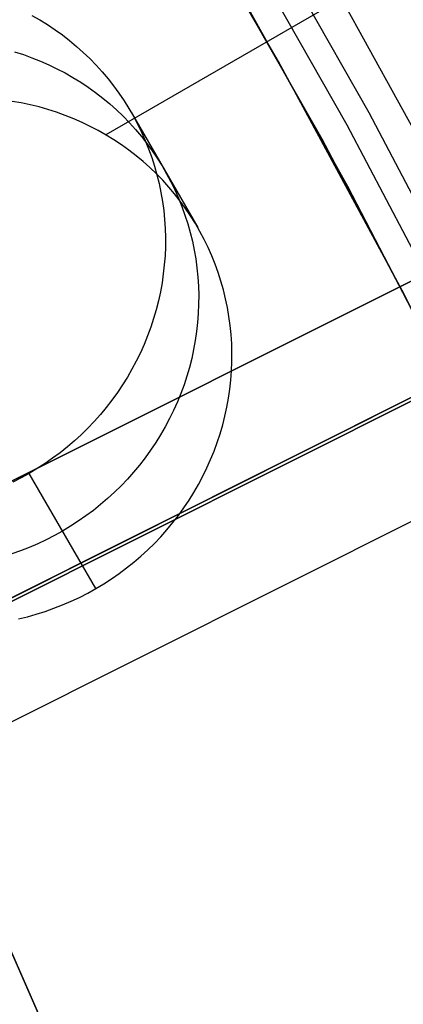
# Model space of a CAD drawing. Header units: millimetres. Extents: x 6049 to 7254, y -11340 to -10297.
# Tile 196 of 237: x 6711.09 to 6714.65, y -10654.1 to -10644.94. Entities that reach past the tile are written whole.
import ezdxf

# ---------------------------------------------------------------- set-up
doc = ezdxf.new("R2010")
doc.units = ezdxf.units.MM
doc.layers.add('color', color=7, linetype='Continuous')
doc.layers.add('luz', color=7, linetype='Continuous')

msp = doc.modelspace()

# ---------------------------------------------------------------- linework, layer by layer
at = {"color": 8, "true_color": 0x7f7f7f}
for p, q in [((7223.5337, -10350.6109, 63.3307), (6711.8877, -10646.0098, 63.3307)), ((6713.4949, -10645.328, 88.1), (6712.2718, -10643.2372, 88.1)), ((6713.4949, -10645.328, 88.1), (6712.2718, -10643.2372, 88.1)), ((6714.3383, -10645.8072, 88.6051), (6713.1174, -10643.6642, 88.6051)), ((6714.3383, -10645.8072, 88.6051), (6713.1174, -10643.6642, 88.6051)), ((6714.1337, -10645.9192, 89.0308), (6712.9168, -10643.7832, 89.0308)), ((6714.1337, -10645.9192, 89.0308), (6712.9168, -10643.7832, 89.0308)), ((6712.6855, -10643.9203, 89.3497), (6713.8977, -10646.0482, 89.3497)), ((6712.6855, -10643.9203, 46.475), (6713.8977, -10646.0482, 46.475)), ((6715.1252, -10646.643, 46.475), (6713.9282, -10644.4644, 46.475)), ((6715.1252, -10646.6429, 46.475), (6713.9282, -10644.4644, 46.475)), ((6713.0977, -10644.6249, 69.8513), (6714.0941, -10646.4096, 70.3231)), ((6714.1387, -10646.4925, 62.6228), (6713.0977, -10644.6249, 62.1293)), ((6711.2005, -10644.8993, 68.674), (6711.274, -10644.9413, 68.6909)), ((6711.274, -10644.9413, 68.6909), (6711.346, -10644.9857, 68.7081)), ((6711.346, -10644.9857, 68.7081), (6711.4163, -10645.0326, 68.7256)), ((6711.4163, -10645.0326, 68.7256), (6711.4849, -10645.0819, 68.7433)), ((6711.4849, -10645.0819, 68.7433), (6711.5516, -10645.1335, 68.7614)), ((6711.5516, -10645.1335, 68.7614), (6711.6165, -10645.1874, 68.7796)), ((6711.0407, -10645.2389, 65.9011), (6711.1218, -10645.2648, 65.9157)), ((6711.6165, -10645.1874, 68.7796), (6711.6794, -10645.2436, 68.7981)), ((6711.6794, -10645.2436, 68.7981), (6711.7402, -10645.3019, 68.8168)), ((6711.1218, -10645.2648, 65.9157), (6711.2018, -10645.2935, 65.9306)), ((6711.2018, -10645.2935, 65.9306), (6711.2807, -10645.3249, 65.946)), ((6711.2807, -10645.3249, 65.946), (6711.3584, -10645.359, 65.9618)), ((6711.7402, -10645.3019, 68.8168), (6711.7989, -10645.3623, 68.8356)), ((6714.6458, -10647.4594, 88.1), (6713.4949, -10645.328, 88.1)), ((6714.6458, -10647.4594, 88.1), (6713.4949, -10645.328, 88.1)), ((6711.3584, -10645.359, 65.9618), (6711.4348, -10645.3957, 65.978)), ((6711.4348, -10645.3957, 65.978), (6711.5098, -10645.4351, 65.9945)), ((6711.7989, -10645.3623, 68.8356), (6711.8554, -10645.4247, 68.8546)), ((6711.8554, -10645.4247, 68.8546), (6711.9097, -10645.489, 68.8738)), ((6711.5098, -10645.4351, 65.9945), (6711.5833, -10645.477, 66.0114)), ((6711.5833, -10645.477, 66.0114), (6711.6553, -10645.5214, 66.0286)), ((6711.6553, -10645.5214, 66.0286), (6711.7256, -10645.5683, 66.046)), ((6711.9097, -10645.489, 68.8738), (6711.9616, -10645.5552, 68.893)), ((6711.7256, -10645.5683, 66.046), (6711.7942, -10645.6176, 66.0638)), ((6711.7942, -10645.6176, 66.0638), (6711.8609, -10645.6693, 66.0818)), ((6711.9616, -10645.5552, 68.893), (6712.0112, -10645.6232, 68.9123)), ((6711.1018, -10645.7139, 63.1808), (6711.0177, -10645.6993, 63.1682)), ((6711.8609, -10645.6693, 66.0818), (6711.9258, -10645.7232, 66.1001)), ((6712.0112, -10645.6232, 68.9123), (6712.0583, -10645.6928, 68.9317)), ((6712.0583, -10645.6928, 68.9317), (6712.1029, -10645.7641, 68.9511)), ((6711.1853, -10645.7313, 63.1939), (6711.1018, -10645.7139, 63.1808)), ((6711.2681, -10645.7516, 63.2075), (6711.1853, -10645.7313, 63.1939)), ((6711.35, -10645.7747, 63.2216), (6711.2681, -10645.7516, 63.2075)), ((6711.4311, -10645.8006, 63.2361), (6711.35, -10645.7747, 63.2216)), ((6711.5111, -10645.8292, 63.2511), (6711.4311, -10645.8006, 63.2361)), ((6711.9258, -10645.7232, 66.1001), (6711.9887, -10645.7793, 66.1186)), ((6711.9887, -10645.7793, 66.1186), (6712.0495, -10645.8376, 66.1373)), ((6712.1029, -10645.7641, 68.9511), (6712.1449, -10645.837, 68.9705)), ((6712.1242, -10645.8004, 68.9608), (6712.7428, -10646.8718, 63.6018)), ((6711.59, -10645.8606, 63.2665), (6711.5111, -10645.8292, 63.2511)), ((6711.6677, -10645.8947, 63.2823), (6711.59, -10645.8606, 63.2665)), ((6712.0495, -10645.8376, 66.1373), (6712.1082, -10645.898, 66.1561)), ((6712.1449, -10645.837, 68.9705), (6712.1844, -10645.9112, 68.9899)), ((6715.4844, -10647.9911, 88.6051), (6714.3383, -10645.8072, 88.6051)), ((6715.4844, -10647.9911, 88.6051), (6714.3383, -10645.8072, 88.6051)), ((6711.7441, -10645.9315, 63.2984), (6711.6677, -10645.8947, 63.2823)), ((6711.8191, -10645.9708, 63.315), (6711.7441, -10645.9315, 63.2984)), ((6711.8926, -10646.0127, 63.3318), (6711.8191, -10645.9708, 63.315)), ((6712.1082, -10645.898, 66.1561), (6712.1647, -10645.9604, 66.1751)), ((6712.1647, -10645.9604, 66.1751), (6712.219, -10646.0247, 66.1943)), ((6712.1844, -10645.9112, 68.9899), (6712.2211, -10645.9869, 69.0093)), ((6715.2761, -10648.0959, 89.0308), (6714.1337, -10645.9192, 89.0308)), ((6715.2761, -10648.0959, 89.0308), (6714.1337, -10645.9192, 89.0308)), ((6711.9646, -10646.0572, 63.349), (6711.8926, -10646.0127, 63.3318)), ((6712.0349, -10646.1041, 63.3665), (6711.9646, -10646.0572, 63.349)), ((6712.219, -10646.0247, 66.1943), (6712.2709, -10646.0909, 66.2135)), ((6712.2211, -10645.9869, 69.0093), (6712.2552, -10646.0637, 69.0286)), ((6712.2552, -10646.0637, 69.0286), (6712.2866, -10646.1418, 69.0478)), ((6713.8977, -10646.0482, 89.3497), (6715.0359, -10648.2167, 89.3497)), ((6713.8977, -10646.0482, 46.475), (6715.0359, -10648.2167, 46.475)), ((6712.1035, -10646.1534, 63.3843), (6712.0349, -10646.1041, 63.3665)), ((6712.1702, -10646.205, 63.4023), (6712.1035, -10646.1534, 63.3843)), ((6712.2709, -10646.0909, 66.2135), (6712.3205, -10646.1589, 66.2328)), ((6712.2866, -10646.1418, 69.0478), (6712.3152, -10646.221, 69.0669)), ((6712.3205, -10646.1589, 66.2328), (6712.3676, -10646.2286, 66.2522)), ((6712.2351, -10646.2589, 63.4206), (6712.1702, -10646.205, 63.4023)), ((6712.3152, -10646.221, 69.0669), (6712.341, -10646.3011, 69.0859)), ((6712.3676, -10646.2286, 66.2522), (6712.4122, -10646.2999, 66.2716)), ((6712.298, -10646.3151, 63.4391), (6712.2351, -10646.2589, 63.4206)), ((6712.3588, -10646.3734, 63.4578), (6712.298, -10646.3151, 63.4391)), ((6712.341, -10646.3011, 69.0859), (6712.3639, -10646.3822, 69.1048)), ((6712.4122, -10646.2999, 66.2716), (6712.4542, -10646.3727, 66.291)), ((6712.4175, -10646.4337, 63.4766), (6712.3588, -10646.3734, 63.4578)), ((6712.3639, -10646.3822, 69.1048), (6712.384, -10646.464, 69.1235)), ((6712.474, -10646.4961, 63.4956), (6712.4175, -10646.4337, 63.4766)), ((6712.4542, -10646.3727, 66.291), (6712.4937, -10646.447, 66.3104)), ((6714.0941, -10646.4096, 70.3231), (6715.0493, -10648.2434, 70.8)), ((6712.384, -10646.464, 69.1235), (6712.4011, -10646.5465, 69.1419)), ((6712.5283, -10646.5605, 63.5147), (6712.474, -10646.4961, 63.4956)), ((6712.4937, -10646.447, 66.3104), (6712.5305, -10646.5226, 66.3297)), ((6712.5305, -10646.5226, 66.3297), (6712.5645, -10646.5995, 66.3491)), ((6715.1346, -10648.4137, 63.1219), (6714.1387, -10646.4925, 62.6228)), ((6712.4011, -10646.5465, 69.1419), (6712.4154, -10646.6296, 69.1602)), ((6712.5802, -10646.6267, 63.534), (6712.5283, -10646.5605, 63.5147)), ((6712.5645, -10646.5995, 66.3491), (6712.5959, -10646.6776, 66.3683)), ((6712.4154, -10646.6296, 69.1602), (6712.4268, -10646.7133, 69.1782)), ((6712.4268, -10646.7133, 69.1782), (6712.4352, -10646.7973, 69.196)), ((6712.6298, -10646.6946, 63.5533), (6712.5802, -10646.6267, 63.534)), ((6712.5959, -10646.6776, 66.3683), (6712.6245, -10646.7567, 66.3874)), ((6712.6769, -10646.7643, 63.5726), (6712.6298, -10646.6946, 63.5533)), ((6712.4352, -10646.7973, 69.196), (6712.4406, -10646.8817, 69.2135)), ((6712.6245, -10646.7567, 66.3874), (6712.6503, -10646.8369, 66.4064)), ((6712.7215, -10646.8356, 63.592), (6712.6769, -10646.7643, 63.5726)), ((6712.4406, -10646.8817, 69.2135), (6712.4431, -10646.9662, 69.2307)), ((6712.6503, -10646.8369, 66.4064), (6712.6732, -10646.9179, 66.4253)), ((6712.7635, -10646.9084, 63.6115), (6712.7215, -10646.8356, 63.592)), ((6712.4431, -10646.9662, 69.2307), (6712.4427, -10647.0508, 69.2476)), ((6712.6732, -10646.9179, 66.4253), (6712.6933, -10646.9997, 66.4439)), ((6712.803, -10646.9827, 63.6309), (6712.7635, -10646.9084, 63.6115)), ((6712.8398, -10647.0583, 63.6502), (6712.803, -10646.9827, 63.6309)), ((6712.4427, -10647.0508, 69.2476), (6712.4392, -10647.1355, 69.2641)), ((6712.6933, -10646.9997, 66.4439), (6712.7105, -10647.0823, 66.4624)), ((6712.7105, -10647.0823, 66.4624), (6712.7247, -10647.1654, 66.4807)), ((6712.8739, -10647.1352, 63.6695), (6712.8398, -10647.0583, 63.6502)), ((6712.4392, -10647.1355, 69.2641), (6712.4328, -10647.22, 69.2803)), ((6712.7247, -10647.1654, 66.4807), (6712.7361, -10647.249, 66.4987)), ((6712.9052, -10647.2133, 63.6888), (6712.8739, -10647.1352, 63.6695)), ((6712.4328, -10647.22, 69.2803), (6712.4235, -10647.3043, 69.296)), ((6712.7361, -10647.249, 66.4987), (6712.7445, -10647.3331, 66.5165)), ((6712.9338, -10647.2924, 63.7079), (6712.9052, -10647.2133, 63.6888)), ((6712.4235, -10647.3043, 69.296), (6712.4113, -10647.3884, 69.3114)), ((6712.7445, -10647.3331, 66.5165), (6712.7499, -10647.4174, 66.534)), ((6712.9596, -10647.3726, 63.7269), (6712.9338, -10647.2924, 63.7079)), ((6712.4113, -10647.3884, 69.3114), (6712.3961, -10647.472, 69.3264)), ((6712.7499, -10647.4174, 66.534), (6712.7524, -10647.5019, 66.5512)), ((6712.9825, -10647.4536, 63.7457), (6712.9596, -10647.3726, 63.7269)), ((6712.3961, -10647.472, 69.3264), (6712.378, -10647.5551, 69.3409)), ((6712.7524, -10647.5019, 66.5512), (6712.752, -10647.5866, 66.568)), ((6713.0026, -10647.5355, 63.7644), (6712.9825, -10647.4536, 63.7457)), ((6713.0198, -10647.618, 63.7829), (6713.0026, -10647.5355, 63.7644)), ((6715.7234, -10649.6288, 88.1), (6714.6458, -10647.4594, 88.1)), ((6715.7234, -10649.6288, 88.1), (6714.6458, -10647.4594, 88.1)), ((6712.378, -10647.5551, 69.3409), (6712.357, -10647.6376, 69.355)), ((6712.752, -10647.5866, 66.568), (6712.7485, -10647.6712, 66.5846)), ((6713.034, -10647.7011, 63.8012), (6713.0198, -10647.618, 63.7829)), ((6712.3332, -10647.7195, 69.3686), (6712.3065, -10647.8005, 69.3817)), ((6712.357, -10647.6376, 69.355), (6712.3332, -10647.7195, 69.3686)), ((6712.7485, -10647.6712, 66.5846), (6712.7422, -10647.7557, 66.6007)), ((6713.0454, -10647.7848, 63.8192), (6713.034, -10647.7011, 63.8012)), ((6712.3065, -10647.8005, 69.3817), (6712.2771, -10647.8806, 69.3944)), ((6712.7422, -10647.7557, 66.6007), (6712.7328, -10647.8401, 66.6165)), ((6713.0538, -10647.8688, 63.837), (6713.0454, -10647.7848, 63.8192)), ((6712.2771, -10647.8806, 69.3944), (6712.2448, -10647.9598, 69.4065)), ((6712.7328, -10647.8401, 66.6165), (6712.7206, -10647.9241, 66.6319)), ((6713.0592, -10647.9531, 63.8545), (6713.0538, -10647.8688, 63.837)), ((6712.2448, -10647.9598, 69.4065), (6712.2099, -10648.0378, 69.418)), ((6712.7206, -10647.9241, 66.6319), (6712.7054, -10648.0077, 66.6469)), ((6713.0617, -10648.0377, 63.8717), (6713.0592, -10647.9531, 63.8545)), ((6712.2099, -10648.0378, 69.418), (6712.1723, -10648.1147, 69.4291)), ((6712.7054, -10648.0077, 66.6469), (6712.6873, -10648.0909, 66.6614)), ((6713.0613, -10648.1223, 63.8885), (6713.0617, -10648.0377, 63.8717)), ((6712.1723, -10648.1147, 69.4291), (6712.132, -10648.1903, 69.4395)), ((6712.6663, -10648.1734, 66.6755), (6712.6425, -10648.2552, 66.6891)), ((6712.6873, -10648.0909, 66.6614), (6712.6663, -10648.1734, 66.6755)), ((6713.0578, -10648.2069, 63.9051), (6713.0613, -10648.1223, 63.8885)), ((6712.0892, -10648.2646, 69.4494), (6712.0438, -10648.3374, 69.4587)), ((6712.132, -10648.1903, 69.4395), (6712.0892, -10648.2646, 69.4494)), ((6712.6425, -10648.2552, 66.6891), (6712.6158, -10648.3362, 66.7022)), ((6713.0515, -10648.2915, 63.9212), (6713.0578, -10648.2069, 63.9051)), ((6712.0438, -10648.3374, 69.4587), (6711.9959, -10648.4087, 69.4675)), ((6712.6158, -10648.3362, 66.7022), (6712.5864, -10648.4164, 66.7148)), ((6713.0421, -10648.3758, 63.937), (6713.0515, -10648.2915, 63.9212)), ((6711.9959, -10648.4087, 69.4675), (6711.9456, -10648.4783, 69.4756)), ((6712.5864, -10648.4164, 66.7148), (6712.5541, -10648.4955, 66.7269)), ((6713.0299, -10648.4598, 63.9524), (6713.0421, -10648.3758, 63.937)), ((6711.8929, -10648.5463, 69.4831), (6711.8379, -10648.6124, 69.49)), ((6711.9456, -10648.4783, 69.4756), (6711.8929, -10648.5463, 69.4831)), ((6712.5541, -10648.4955, 66.7269), (6712.5192, -10648.5736, 66.7385)), ((6712.9966, -10648.6266, 63.9819), (6713.0147, -10648.5435, 63.9674)), ((6713.0147, -10648.5435, 63.9674), (6713.0299, -10648.4598, 63.9524)), ((6711.8379, -10648.6124, 69.49), (6711.7807, -10648.6768, 69.4962)), ((6712.5192, -10648.5736, 66.7385), (6712.4816, -10648.6504, 66.7495)), ((6712.9756, -10648.7091, 63.996), (6712.9966, -10648.6266, 63.9819)), ((6711.7807, -10648.6768, 69.4962), (6711.7213, -10648.7391, 69.5019)), ((6712.4413, -10648.7261, 66.76), (6712.3985, -10648.8003, 66.7699)), ((6712.4816, -10648.6504, 66.7495), (6712.4413, -10648.7261, 66.76)), ((6712.9518, -10648.7909, 64.0096), (6712.9756, -10648.7091, 63.996)), ((6711.6599, -10648.7995, 69.5068), (6711.5963, -10648.8578, 69.5111)), ((6711.7213, -10648.7391, 69.5019), (6711.6599, -10648.7995, 69.5068)), ((6712.3985, -10648.8003, 66.7699), (6712.3531, -10648.8731, 66.7792)), ((6712.9251, -10648.872, 64.0227), (6712.9518, -10648.7909, 64.0096)), ((6711.5309, -10648.9139, 69.5148), (6711.4636, -10648.9678, 69.5178)), ((6711.5963, -10648.8578, 69.5111), (6711.5309, -10648.9139, 69.5148)), ((6712.3531, -10648.8731, 66.7792), (6712.3052, -10648.9444, 66.788)), ((6712.8957, -10648.9521, 64.0353), (6712.9251, -10648.872, 64.0227)), ((6711.4636, -10648.9678, 69.5178), (6711.3944, -10649.0194, 69.5201)), ((6712.3052, -10648.9444, 66.788), (6712.2549, -10649.0141, 66.7961)), ((6712.8635, -10649.0312, 64.0474), (6712.8957, -10648.9521, 64.0353)), ((6711.3236, -10649.0687, 69.5218), (6711.2511, -10649.1155, 69.5228)), ((6711.3944, -10649.0194, 69.5201), (6711.3236, -10649.0687, 69.5218)), ((6712.2022, -10649.082, 66.8036), (6712.1472, -10649.1482, 66.8105)), ((6712.2549, -10649.0141, 66.7961), (6712.2022, -10649.082, 66.8036)), ((6712.8285, -10649.1093, 64.059), (6712.8635, -10649.0312, 64.0474)), ((6711.1771, -10649.1599, 69.5232), (6711.1017, -10649.2018, 69.5228)), ((6711.2511, -10649.1155, 69.5228), (6711.1771, -10649.1599, 69.5232)), ((6711.7957, -10650.2314, 64.1641), (6711.1771, -10649.1599, 69.5232)), ((6712.1472, -10649.1482, 66.8105), (6712.09, -10649.2125, 66.8167)), ((6712.7506, -10649.2618, 64.0805), (6712.7909, -10649.1862, 64.07)), ((6712.7909, -10649.1862, 64.07), (6712.8285, -10649.1093, 64.059)), ((6711.1017, -10649.2018, 69.5228), (6711.0248, -10649.2411, 69.5218)), ((6712.0306, -10649.2749, 66.8223), (6711.9692, -10649.3352, 66.8273)), ((6712.09, -10649.2125, 66.8167), (6712.0306, -10649.2749, 66.8223)), ((6712.7078, -10649.336, 64.0904), (6712.7506, -10649.2618, 64.0805)), ((6711.9692, -10649.3352, 66.8273), (6711.9057, -10649.3935, 66.8316)), ((6712.6624, -10649.4089, 64.0997), (6712.7078, -10649.336, 64.0904)), ((6711.8402, -10649.4496, 66.8353), (6711.7729, -10649.5035, 66.8383)), ((6711.9057, -10649.3935, 66.8316), (6711.8402, -10649.4496, 66.8353)), ((6712.6145, -10649.4801, 64.1084), (6712.6624, -10649.4089, 64.0997)), ((6711.7037, -10649.5551, 66.8406), (6711.6329, -10649.6044, 66.8423)), ((6711.7729, -10649.5035, 66.8383), (6711.7037, -10649.5551, 66.8406)), ((6712.5115, -10649.6177, 64.1241), (6712.5642, -10649.5498, 64.1166)), ((6712.5642, -10649.5498, 64.1166), (6712.6145, -10649.4801, 64.1084)), ((6711.6329, -10649.6044, 66.8423), (6711.5604, -10649.6513, 66.8433)), ((6712.4566, -10649.6839, 64.1309), (6712.5115, -10649.6177, 64.1241)), ((6711.411, -10649.7376, 66.8433), (6711.3342, -10649.7769, 66.8423)), ((6711.4864, -10649.6957, 66.8436), (6711.411, -10649.7376, 66.8433)), ((6711.5604, -10649.6513, 66.8433), (6711.4864, -10649.6957, 66.8436)), ((6712.3993, -10649.7482, 64.1372), (6712.4566, -10649.6839, 64.1309)), ((6711.2561, -10649.8136, 66.8406), (6711.1768, -10649.8476, 66.8383)), ((6711.3342, -10649.7769, 66.8423), (6711.2561, -10649.8136, 66.8406)), ((6712.2785, -10649.871, 64.1478), (6712.34, -10649.8106, 64.1428)), ((6712.34, -10649.8106, 64.1428), (6712.3993, -10649.7482, 64.1372)), ((6711.0965, -10649.879, 66.8353), (6711.0151, -10649.9076, 66.8316)), ((6711.1768, -10649.8476, 66.8383), (6711.0965, -10649.879, 66.8353)), ((6712.215, -10649.9292, 64.1521), (6712.2785, -10649.871, 64.1478)), ((6712.0822, -10650.0393, 64.1588), (6712.1495, -10649.9854, 64.1558)), ((6712.1495, -10649.9854, 64.1558), (6712.215, -10649.9292, 64.1521)), ((6711.9422, -10650.1401, 64.1628), (6712.013, -10650.0909, 64.1611)), ((6712.013, -10650.0909, 64.1611), (6712.0822, -10650.0393, 64.1588)), ((6711.7957, -10650.2314, 64.1641), (6711.8697, -10650.187, 64.1638)), ((6711.8697, -10650.187, 64.1638), (6711.9422, -10650.1401, 64.1628)), ((6711.6435, -10650.3126, 64.1628), (6711.7203, -10650.2733, 64.1638)), ((6711.7203, -10650.2733, 64.1638), (6711.7957, -10650.2314, 64.1641)), ((6711.4861, -10650.3834, 64.1588), (6711.5654, -10650.3493, 64.1611)), ((6711.5654, -10650.3493, 64.1611), (6711.6435, -10650.3126, 64.1628)), ((6711.1592, -10650.4923, 64.1428), (6711.2422, -10650.4692, 64.1478)), ((6711.2422, -10650.4692, 64.1478), (6711.3244, -10650.4434, 64.1521)), ((6711.3244, -10650.4434, 64.1521), (6711.4058, -10650.4147, 64.1558)), ((6711.4058, -10650.4147, 64.1558), (6711.4861, -10650.3834, 64.1588)), ((6711.0755, -10650.5126, 64.1372), (6711.1592, -10650.4923, 64.1428)), ((6710.7008, -10652.9088, 259.6), (6711.604, -10654.9628, 259.6)), ((6711.604, -10654.9628, 231.7162), (6710.7008, -10652.9088, 231.7162)), ((6711.604, -10654.9628, 245.6581), (6710.7008, -10652.9088, 245.6581)), ((6711.604, -10654.9628, 231.7162), (6710.7008, -10652.9088, 231.7162)), ((6710.7008, -10652.9088, 259.6), (6711.604, -10654.9628, 259.6))]:
    msp.add_line(p, q, dxfattribs=at)
at = {"layer": 'color', "color": 254, "true_color": 0xcad1ee}
for p, q in [((6784.8673, -10613.3372, -11.2692), (6706.2762, -10652.7243, 26.2)), ((6784.8673, -10613.3372, -11.2692), (6706.2762, -10652.7243, 26.2)), ((6715.5556, -10646.9553, 30.3), (6707.0587, -10651.2136, 30.3)), ((6715.5556, -10646.9553, 30.3), (6707.0587, -10651.2136, 30.3)), ((6715.5556, -10646.9553, 23.7335), (6707.0587, -10651.2136, 27.784)), ((6715.5556, -10646.9553, 23.7335), (6707.0587, -10651.2136, 27.784)), ((6708.6682, -10650.407, 27.0167), (6715.5556, -10646.9553, 27.0167)), ((6682.9582, -10664.4105, 30.3), (6716.9225, -10647.3888, 30.3)), ((6707.9548, -10653.0016, 30.3), (6716.4517, -10648.7433, 30.3)), ((6707.9548, -10653.0016, 30.3), (6716.4517, -10648.7433, 30.3)), ((6707.9548, -10653.0016, 27.784), (6716.4517, -10648.7433, 23.7335)), ((6707.9548, -10653.0016, 27.784), (6716.4517, -10648.7433, 23.7335)), ((6709.5643, -10652.195, 27.0167), (6716.4517, -10648.7433, 27.0167)), ((6711.3072, -10649.0845, 25.7587), (6711.3072, -10649.0845, 30.3)), ((6712.2033, -10650.8725, 30.3), (6712.2033, -10650.8725, 25.7587))]:
    msp.add_line(p, q, dxfattribs=at)
at = {"layer": 'luz', "color": 254, "true_color": 0xcad1ee}
for p, q in [((6517.7676, -10747.2746, -31.05), (6785.5519, -10612.9178, -31.05)), ((6785.5519, -10612.9178, -32.55), (6517.7676, -10747.2746, -32.55))]:
    msp.add_line(p, q, dxfattribs=at)

doc.saveas('drawing.dxf')
